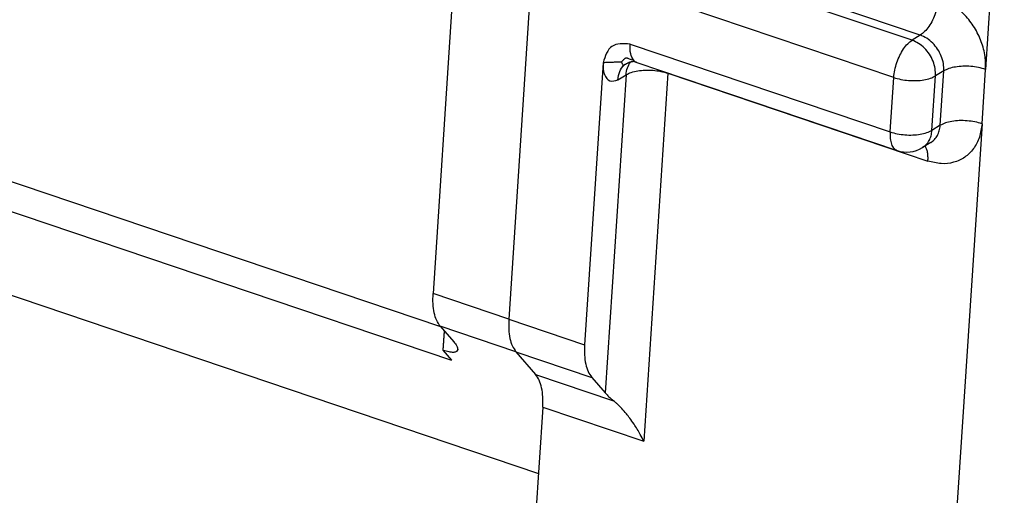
# Model space of a CAD drawing. Header units: inches. Extents: x 0 to 561, y 0 to 409.
# Tile 5 of 20: x 111.89 to 128.17, y 12.69 to 20.56. Entities that reach past the tile are written whole.
import ezdxf

# ---------------------------------------------------------------- set-up
doc = ezdxf.new("R2010")
doc.units = ezdxf.units.IN

# ---------------------------------------------------------------- blocks, each defined once
blk = doc.blocks.new('014_G239_G269_BF_B3_B14_Motor_Bgr_63_EEXDe_1_1__11', base_point=(7.886, 7.89))
at = {"color": 8, "linetype": 'Continuous'}
for p, q in [((243.978, 92.542), (239.953, 31.212)), ((195.911, 45.089), (237.692, 30.973)), ((196.148, 44.012), (238.061, 29.852)), ((253.29, 40.438), (244.689, 43.344)), ((253.564, 40.605), (244.962, 43.511)), ((252.684, 39.205), (244.083, 42.111)), ((253.564, 40.605), (253.29, 40.438)), ((243.965, 40.312), (252.566, 37.406)), ((254.34, 39.423), (254.066, 39.256)), ((254.222, 37.624), (254.34, 39.423)), ((243.832, 39.295), (243.141, 28.772)), ((243.559, 39.129), (243.832, 39.295)), ((245.214, 39.347), (244.416, 27.179)), ((245.214, 39.347), (253.816, 36.441)), ((252.566, 37.406), (252.684, 39.205)), ((253.948, 37.457), (254.066, 39.256)), ((254.222, 37.624), (253.948, 37.457)), ((239.953, 31.212), (237.448, 32.058)), ((240.19, 30.135), (237.685, 30.982)), ((239.953, 31.212), (242.459, 30.365)), ((237.784, 30.181), (237.826, 30.818)), ((240.19, 30.135), (240.838, 29.384)), ((240.19, 30.135), (242.695, 29.289)), ((240.838, 29.384), (243.419, 28.512)), ((241.075, 28.307), (244.416, 27.179))]:
    blk.add_line(p, q, dxfattribs=at)
at = {"color": 7, "linetype": 'Continuous'}
for p, q in [((256.342, 48.919), (255.722, 39.475)), ((238.06, 41.387), (237.448, 32.058)), ((243.071, 39.694), (242.459, 30.365)), ((244.192, 39.698), (252.793, 36.792)), ((255.604, 37.676), (255.722, 39.475)), ((255.604, 37.676), (254.293, 17.707)), ((253.908, 37.053), (253.634, 36.886)), ((219.981, 33.188), (240.931, 26.11)), ((237.685, 30.982), (238.131, 30.464)), ((237.818, 30.828), (237.775, 30.184)), ((237.775, 30.184), (237.784, 30.181)), ((237.775, 30.184), (238.061, 29.852)), ((242.695, 29.289), (243.141, 28.772)), ((241.075, 28.307), (240.681, 22.306))]:
    blk.add_line(p, q, dxfattribs=at)
blk.add_arc((253.113, 37.739), 1, 251.3325, 301.3876, dxfattribs=at)
at = {"color": 8, "linetype": 'Continuous'}
for points, knots in [([(254.17, 41.838), (254.161, 41.756), (254.142, 41.588), (254.071, 41.342), (253.975, 41.106), (253.854, 40.897), (253.722, 40.723), (253.614, 40.642), (253.564, 40.605)], [0, 0, 0, 0, 0.246515, 0.506091, 0.765132, 1.010103, 1.229206, 1.41442, 1.41442, 1.41442, 1.41442]), ([(255.722, 39.475), (255.721, 39.637), (255.718, 39.97), (255.57, 40.46), (255.332, 40.921), (255.005, 41.322), (254.618, 41.647), (254.316, 41.775), (254.17, 41.838)], [0, 0, 0, 0, 0.485544, 0.994941, 1.516226, 2.035099, 2.537722, 3.013526, 3.013526, 3.013526, 3.013526]), ([(252.684, 39.205), (252.693, 39.286), (252.712, 39.454), (252.783, 39.701), (252.879, 39.937), (253, 40.146), (253.132, 40.32), (253.241, 40.401), (253.29, 40.438)], [0, 0, 0, 0, 0.246515, 0.506091, 0.765132, 1.010103, 1.229206, 1.41442, 1.41442, 1.41442, 1.41442]), ([(254.066, 39.256), (254.066, 39.338), (254.064, 39.504), (253.991, 39.749), (253.871, 39.98), (253.708, 40.18), (253.514, 40.342), (253.364, 40.407), (253.29, 40.438)], [0, 0, 0, 0, 0.242772, 0.49747, 0.758113, 1.01755, 1.268861, 1.506763, 1.506763, 1.506763, 1.506763]), ([(254.34, 39.423), (254.339, 39.504), (254.338, 39.671), (254.264, 39.916), (254.145, 40.146), (253.981, 40.347), (253.788, 40.509), (253.637, 40.573), (253.564, 40.605)], [0, 0, 0, 0, 0.242772, 0.49747, 0.758113, 1.01755, 1.268861, 1.506763, 1.506763, 1.506763, 1.506763]), ([(244.083, 39.773), (244.044, 39.845), (243.953, 40.012), (243.961, 40.203), (243.965, 40.312)], [0, 0, 0, 0, 0.2409389, 0.5603199, 0.5603199, 0.5603199, 0.5603199]), ([(243.681, 39.717), (243.688, 39.725), (243.703, 39.742), (243.724, 39.765), (243.744, 39.787), (243.762, 39.806), (243.777, 39.822), (243.791, 39.835), (243.802, 39.846), (243.817, 39.855), (243.838, 39.859), (243.865, 39.852), (243.899, 39.84), (243.944, 39.823), (244.007, 39.8), (244.055, 39.783), (244.083, 39.773)], [0, 0, 0, 0, 0.0318869, 0.0660927, 0.0952616, 0.1205975, 0.144221, 0.1616025, 0.1777729, 0.1908188, 0.2120957, 0.2403012, 0.2732844, 0.319497, 0.385815, 0.4742106, 0.4742106, 0.4742106, 0.4742106]), ([(244.192, 39.698), (244.182, 39.702), (244.162, 39.709), (244.135, 39.726), (244.107, 39.747), (244.092, 39.764), (244.083, 39.773)], [0, 0, 0, 0, 0.0302524, 0.0648377, 0.0964691, 0.1335677, 0.1335677, 0.1335677, 0.1335677]), ([(243.681, 39.717), (243.634, 39.715), (243.54, 39.712), (243.392, 39.706), (243.235, 39.701), (243.126, 39.696), (243.071, 39.694)], [0, 0, 0, 0, 0.1411342, 0.2822684, 0.4466323, 0.6109962, 0.6109962, 0.6109962, 0.6109962]), ([(243.559, 39.129), (243.571, 39.223), (243.596, 39.404), (243.71, 39.547), (243.765, 39.615)], [0, 0, 0, 0, 0.2794136, 0.5372545, 0.5372545, 0.5372545, 0.5372545]), ([(243.681, 39.717), (243.688, 39.698), (243.699, 39.666), (243.715, 39.631), (243.73, 39.602), (243.744, 39.605), (243.75, 39.607)], [0, 0, 0, 0, 0.0586973, 0.1004445, 0.124216, 0.140503, 0.140503, 0.140503, 0.140503]), ([(243.832, 39.295), (243.842, 39.373), (243.86, 39.523), (243.94, 39.652), (243.979, 39.714)], [0, 0, 0, 0, 0.2318466, 0.448239, 0.448239, 0.448239, 0.448239]), ([(243.832, 39.295), (243.888, 39.323), (244.01, 39.384), (244.226, 39.43), (244.467, 39.454), (244.723, 39.448), (244.976, 39.416), (245.136, 39.37), (245.214, 39.347)], [0, 0, 0, 0, 0.186535, 0.40813, 0.655311, 0.915238, 1.173627, 1.41636, 1.41636, 1.41636, 1.41636]), ([(255.722, 39.475), (255.644, 39.497), (255.483, 39.544), (255.231, 39.575), (254.975, 39.582), (254.733, 39.558), (254.518, 39.512), (254.396, 39.451), (254.34, 39.423)], [0, 0, 0, 0, 0.242733, 0.501122, 0.761049, 1.00823, 1.229825, 1.41636, 1.41636, 1.41636, 1.41636]), ([(245.214, 39.347), (245.214, 39.348), (245.214, 39.35), (245.214, 39.352), (245.215, 39.352)], [0, 0, 0, 0, 0.002747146, 0.005490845, 0.005490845, 0.005490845, 0.005490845]), ([(252.684, 39.205), (252.762, 39.182), (252.923, 39.136), (253.175, 39.104), (253.431, 39.098), (253.673, 39.121), (253.888, 39.168), (254.011, 39.228), (254.066, 39.256)], [0, 0, 0, 0, 0.242733, 0.501122, 0.761049, 1.00823, 1.229825, 1.41636, 1.41636, 1.41636, 1.41636]), ([(255.604, 37.676), (255.526, 37.698), (255.365, 37.745), (255.113, 37.776), (254.857, 37.783), (254.615, 37.759), (254.4, 37.713), (254.278, 37.652), (254.222, 37.624)], [0, 0, 0, 0, 0.242733, 0.501122, 0.761049, 1.00823, 1.229825, 1.41636, 1.41636, 1.41636, 1.41636]), ([(252.566, 37.406), (252.644, 37.383), (252.805, 37.337), (253.057, 37.305), (253.313, 37.299), (253.555, 37.323), (253.77, 37.369), (253.893, 37.429), (253.948, 37.457)], [0, 0, 0, 0, 0.242733, 0.501122, 0.761049, 1.00823, 1.229825, 1.41636, 1.41636, 1.41636, 1.41636]), ([(253.634, 36.886), (253.677, 36.917), (253.765, 36.981), (253.861, 37.119), (253.927, 37.28), (253.941, 37.397), (253.948, 37.457)], [0, 0, 0, 0, 0.1593874, 0.3232735, 0.4950906, 0.6765874, 0.6765874, 0.6765874, 0.6765874]), ([(255.604, 37.676), (255.583, 37.525), (255.544, 37.232), (255.342, 36.844), (255.046, 36.55), (254.668, 36.377), (254.24, 36.331), (253.96, 36.404), (253.816, 36.441)], [0, 0, 0, 0, 0.454863, 0.879904, 1.284948, 1.686883, 2.103782, 2.548233, 2.548233, 2.548233, 2.548233]), ([(253.908, 37.053), (253.951, 37.084), (254.039, 37.148), (254.134, 37.285), (254.2, 37.446), (254.215, 37.564), (254.222, 37.624)], [0, 0, 0, 0, 0.1593874, 0.3232735, 0.4950906, 0.6765874, 0.6765874, 0.6765874, 0.6765874]), ([(252.566, 37.406), (252.564, 37.331), (252.561, 37.193), (252.6, 37.008), (252.671, 36.86), (252.755, 36.813), (252.793, 36.792)], [0, 0, 0, 0, 0.22344, 0.4127169, 0.5661529, 0.6943331, 0.6943331, 0.6943331, 0.6943331]), ([(253.816, 36.441), (253.818, 36.491), (253.821, 36.588), (253.806, 36.724), (253.778, 36.843), (253.742, 36.91), (253.725, 36.941)], [0, 0, 0, 0, 0.1512824, 0.2885845, 0.4101952, 0.5159744, 0.5159744, 0.5159744, 0.5159744]), ([(239.953, 31.212), (239.949, 31.099), (239.942, 30.885), (239.982, 30.587), (240.054, 30.33), (240.147, 30.197), (240.19, 30.135)], [0, 0, 0, 0, 0.338139, 0.640304, 0.902371, 1.125777, 1.125777, 1.125777, 1.125777])]:
    blk.add_open_spline(points, degree=3, knots=knots, dxfattribs=at)
at = {"color": 7, "linetype": 'Continuous'}
for points, knots in [([(243.965, 40.312), (243.739, 40.324), (243.284, 40.348), (243.142, 39.914), (243.071, 39.694)], [0, 0, 0, 0, 0.604322, 1.22009, 1.22009, 1.22009, 1.22009]), ([(243.071, 39.694), (243.069, 39.562), (243.065, 39.34), (243.279, 39.034), (243.467, 39.098), (243.559, 39.129)], [0, 0, 0, 0, 0.3978713, 0.6706578, 0.9337223, 0.9337223, 0.9337223, 0.9337223]), ([(243.75, 39.607), (243.747, 39.605), (243.743, 39.603), (243.737, 39.599), (243.731, 39.595), (243.727, 39.592), (243.723, 39.59), (243.721, 39.588), (243.719, 39.587), (243.717, 39.585), (243.715, 39.584), (243.714, 39.583), (243.713, 39.583), (243.713, 39.583), (243.713, 39.582)], [0, 0, 0, 0, 0.00814553, 0.01557894, 0.02214675, 0.02769382, 0.03206378, 0.03407306, 0.03682065, 0.04007295, 0.0413293, 0.0430533, 0.04363573, 0.04421816, 0.04421816, 0.04421816, 0.04421816]), ([(244.192, 39.698), (244.184, 39.701), (244.17, 39.705), (244.15, 39.712), (244.135, 39.717), (244.122, 39.721), (244.112, 39.724), (244.103, 39.726), (244.097, 39.728), (244.094, 39.729), (244.091, 39.729), (244.086, 39.729), (244.078, 39.73), (244.064, 39.729), (244.049, 39.728), (244.032, 39.726), (244.015, 39.723), (243.998, 39.719), (243.983, 39.715), (243.963, 39.71), (243.94, 39.702), (243.91, 39.69), (243.879, 39.676), (243.849, 39.662), (243.821, 39.647), (243.801, 39.636), (243.785, 39.627), (243.773, 39.62), (243.761, 39.613), (243.754, 39.609), (243.75, 39.607)], [0, 0, 0, 0, 0.0237955, 0.0446285, 0.0626071, 0.0731148, 0.0840761, 0.0942854, 0.1000256, 0.102862, 0.1048712, 0.1082234, 0.1177589, 0.1310166, 0.1478846, 0.1640973, 0.182927, 0.1998489, 0.2155131, 0.2296352, 0.2604467, 0.2897005, 0.3257408, 0.3621743, 0.3896903, 0.4201429, 0.4314057, 0.4460113, 0.4598781, 0.472785, 0.472785, 0.472785, 0.472785]), ([(237.685, 30.982), (237.642, 31.043), (237.549, 31.177), (237.477, 31.433), (237.436, 31.732), (237.444, 31.945), (237.448, 32.058)], [0, 0, 0, 0, 0.223405, 0.485473, 0.787637, 1.125777, 1.125777, 1.125777, 1.125777]), ([(238.131, 30.464), (238.17, 30.419), (238.235, 30.344), (238.255, 30.248), (238.263, 30.21)], [0, 0, 0, 0, 0.1755385, 0.2908869, 0.2908869, 0.2908869, 0.2908869]), ([(242.459, 30.365), (242.454, 30.253), (242.447, 30.039), (242.487, 29.74), (242.56, 29.484), (242.653, 29.35), (242.695, 29.289)], [0, 0, 0, 0, 0.338139, 0.640304, 0.902371, 1.125777, 1.125777, 1.125777, 1.125777]), ([(238.263, 30.21), (238.253, 30.184), (238.231, 30.126), (238.108, 30.109), (237.962, 30.126), (237.849, 30.161), (237.784, 30.181)], [0, 0, 0, 0, 0.076324, 0.1771014, 0.3283175, 0.5301216, 0.5301216, 0.5301216, 0.5301216]), ([(241.075, 28.307), (241.079, 28.42), (241.087, 28.634), (241.047, 28.932), (240.974, 29.189), (240.881, 29.322), (240.838, 29.384)], [0, 0, 0, 0, 0.338139, 0.640304, 0.902371, 1.125777, 1.125777, 1.125777, 1.125777]), ([(243.141, 28.772), (243.181, 28.729), (243.268, 28.636), (243.366, 28.555), (243.419, 28.512)], [0, 0, 0, 0, 0.1758606, 0.3801564, 0.3801564, 0.3801564, 0.3801564]), ([(244.416, 27.179), (244.379, 27.252), (244.311, 27.386), (244.203, 27.573), (244.087, 27.755), (243.967, 27.925), (243.833, 28.098), (243.719, 28.228), (243.621, 28.33), (243.553, 28.396), (243.487, 28.456), (243.441, 28.494), (243.419, 28.512)], [0, 0, 0, 0, 0.245559, 0.450893, 0.649228, 0.889643, 1.076915, 1.305212, 1.409586, 1.498363, 1.590875, 1.677037, 1.677037, 1.677037, 1.677037])]:
    blk.add_open_spline(points, degree=3, knots=knots, dxfattribs=at)
blk = doc.blocks.new('5222053330_00_G239_G269_BF_B3_B14_Motor_Bgr_63_EEXDe_1__12', base_point=(7.886, 7.89))
blk.add_blockref('014_G239_G269_BF_B3_B14_Motor_Bgr_63_EEXDe_1_1__11', (7.886, 7.89))
blk = doc.blocks.new('Allg_AnsichtA_von_', base_point=(180, 138))
blk.add_blockref('5222053330_00_G239_G269_BF_B3_B14_Motor_Bgr_63_EEXDe_1__12', (7.886, 7.89))

msp = doc.modelspace()

# ---------------------------------------------------------------- block references
at = {"xscale": 0.5, "yscale": 0.5, "zscale": 0.5}
msp.add_blockref('Allg_AnsichtA_von_', (90, 69), dxfattribs=at)

doc.saveas('drawing.dxf')
